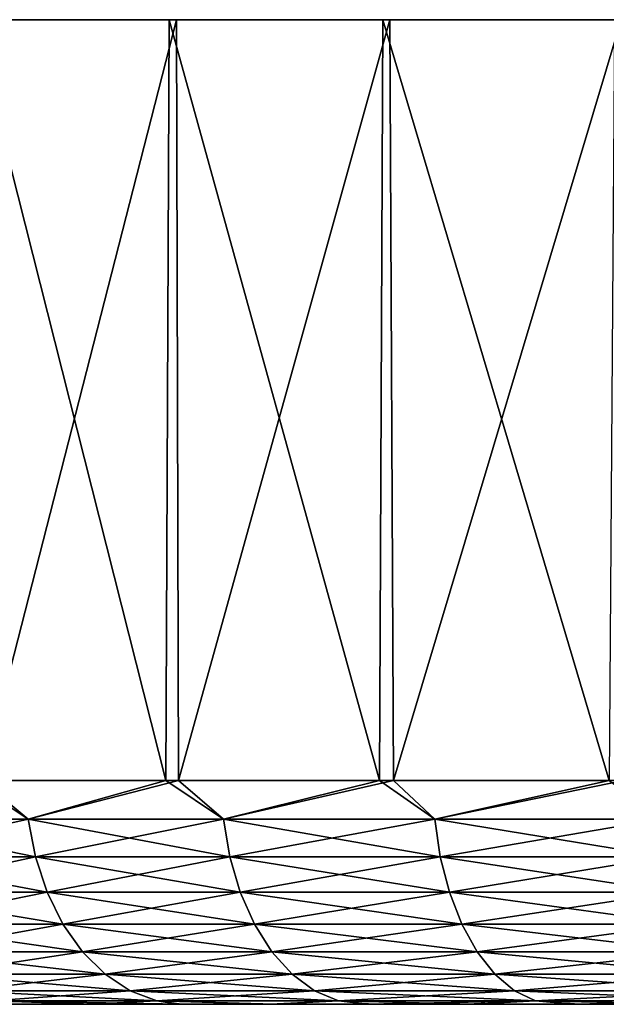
# Model space of a CAD drawing. Header units: metres. Extents: x -106 to 264, y -111 to 81.
# Tile 54 of 256: x -98 to -91, y 70 to 81. Entities that reach past the tile are written whole.
import ezdxf

# ---------------------------------------------------------------- set-up
doc = ezdxf.new("R2010")
doc.units = ezdxf.units.M
doc.layers.add('solid_20422013', color=7, linetype='CONTINUOUS')

msp = doc.modelspace()

# ---------------------------------------------------------------- linework, layer by layer
at = {"layer": 'solid_20422013'}
for points in [[(-98.303162, 80.599998, -20.606421), (-96.150734, 72.099998, -22.668232), (-98.339088, 72.099998, -20.568285)], [(-98.303162, 80.599998, -20.606421), (-96.114021, 80.599998, -22.700268), (-96.150734, 72.099998, -22.668232)], [(-98.224319, 80.599998, 20.689877), (-96.114021, 80.599998, -22.700268), (-98.303162, 80.599998, -20.606421)], [(-96.032593, 80.599998, 22.770456), (-98.224319, 80.599998, 20.689877), (-98.210526, 72.099998, 20.703938)], [(-96.032593, 80.599998, 22.770456), (-96.114021, 80.599998, -22.700268), (-98.224319, 80.599998, 20.689877)], [(-96.032593, 80.599998, 22.770456), (-98.210526, 72.099998, 20.703938), (-96.009132, 72.099998, 22.790211)], [(-96.114021, 80.599998, -22.700268), (-93.761536, 72.099998, -24.536491), (-96.150734, 72.099998, -22.668232)], [(-96.114021, 80.599998, -22.700268), (-93.725922, 80.599998, -24.560667), (-93.761536, 72.099998, -24.536491)], [(-96.032593, 80.599998, 22.770456), (-93.725922, 80.599998, -24.560667), (-96.114021, 80.599998, -22.700268)], [(-93.646889, 80.599998, 24.616077), (-96.032593, 80.599998, 22.770456), (-96.009132, 72.099998, 22.790211)], [(-93.646889, 80.599998, 24.616077), (-93.725922, 80.599998, -24.560667), (-96.032593, 80.599998, 22.770456)], [(-93.646889, 80.599998, 24.616077), (-96.009132, 72.099998, 22.790211), (-93.608345, 72.099998, 24.643549)], [(-93.725922, 80.599998, -24.560667), (-91.195915, 72.099998, -26.153971), (-93.761536, 72.099998, -24.536491)], [(-93.725922, 80.599998, -24.560667), (-91.135933, 80.599998, -26.185276), (-91.195915, 72.099998, -26.153971)], [(-93.646889, 80.599998, 24.616077), (-91.135933, 80.599998, -26.185276), (-93.725922, 80.599998, -24.560667)], [(-91.064796, 80.599998, 26.225109), (-93.646889, 80.599998, 24.616077), (-93.608345, 72.099998, 24.643549)], [(-91.064796, 80.599998, 26.225109), (-91.135933, 80.599998, -26.185276), (-93.646889, 80.599998, 24.616077)], [(-91.064796, 80.599998, 26.225109), (-93.608345, 72.099998, 24.643549), (-91.032692, 72.099998, 26.245014)], [(-97.686722, 71.668884, -21.18672), (-99.661362, 71.668884, -19.008039), (-98.339088, 72.099998, -20.568285)], [(-99.661362, 71.668884, 19.008039), (-97.686722, 71.668884, 21.18672), (-98.210526, 72.099998, 20.703938)], [(-97.686722, 71.668884, -21.18672), (-98.339088, 72.099998, -20.568285), (-96.150734, 72.099998, -22.668232)], [(-97.686722, 71.668884, 21.18672), (-96.009132, 72.099998, 22.790211), (-98.210526, 72.099998, 20.703938)], [(-95.508041, 71.668884, -23.161364), (-97.686722, 71.668884, -21.18672), (-96.150734, 72.099998, -22.668232)], [(-97.686722, 71.668884, 21.18672), (-95.508041, 71.668884, 23.161364), (-96.009132, 72.099998, 22.790211)], [(-95.508041, 71.668884, -23.161364), (-96.150734, 72.099998, -22.668232), (-93.761536, 72.099998, -24.536491)], [(-95.508041, 71.668884, 23.161364), (-93.608345, 72.099998, 24.643549), (-96.009132, 72.099998, 22.790211)], [(-93.146301, 71.668884, -24.912949), (-95.508041, 71.668884, -23.161364), (-93.761536, 72.099998, -24.536491)], [(-95.508041, 71.668884, 23.161364), (-93.146301, 71.668884, 24.912949), (-93.608345, 72.099998, 24.643549)], [(-93.146301, 71.668884, -24.912949), (-93.761536, 72.099998, -24.536491), (-91.195915, 72.099998, -26.153971)], [(-93.146301, 71.668884, 24.912949), (-91.032692, 72.099998, 26.245014), (-93.608345, 72.099998, 24.643549)], [(-90.624245, 71.668884, -26.424608), (-93.146301, 71.668884, -24.912949), (-91.195915, 72.099998, -26.153971)], [(-93.146301, 71.668884, 24.912949), (-90.624245, 71.668884, 26.424608), (-91.032692, 72.099998, 26.245014)], [(-97.607224, 71.247414, 21.107225), (-97.686722, 71.668884, 21.18672), (-99.661362, 71.668884, 19.008039)], [(-99.574463, 71.247414, 18.93672), (-97.607224, 71.247414, 21.107225), (-99.661362, 71.668884, 19.008039)], [(-99.574463, 71.247414, -18.93672), (-99.661362, 71.668884, -19.008039), (-97.686722, 71.668884, -21.18672)], [(-97.607224, 71.247414, -21.107225), (-99.574463, 71.247414, -18.93672), (-97.686722, 71.668884, -21.18672)], [(-95.436722, 71.247414, 23.074459), (-95.508041, 71.668884, 23.161364), (-97.686722, 71.668884, 21.18672)], [(-97.607224, 71.247414, 21.107225), (-95.436722, 71.247414, 23.074459), (-97.686722, 71.668884, 21.18672)], [(-97.607224, 71.247414, -21.107225), (-97.686722, 71.668884, -21.18672), (-95.508041, 71.668884, -23.161364)], [(-95.436722, 71.247414, -23.074459), (-97.607224, 71.247414, -21.107225), (-95.508041, 71.668884, -23.161364)], [(-93.083839, 71.247414, 24.819473), (-93.146301, 71.668884, 24.912949), (-95.508041, 71.668884, 23.161364)], [(-95.436722, 71.247414, 23.074459), (-93.083839, 71.247414, 24.819473), (-95.508041, 71.668884, 23.161364)], [(-95.436722, 71.247414, -23.074459), (-95.508041, 71.668884, -23.161364), (-93.146301, 71.668884, -24.912949)], [(-93.083839, 71.247414, -24.819473), (-95.436722, 71.247414, -23.074459), (-93.146301, 71.668884, -24.912949)], [(-90.571251, 71.247414, 26.32546), (-90.624245, 71.668884, 26.424608), (-93.146301, 71.668884, 24.912949)], [(-93.083839, 71.247414, 24.819473), (-90.571251, 71.247414, 26.32546), (-93.146301, 71.668884, 24.912949)], [(-93.083839, 71.247414, -24.819473), (-93.146301, 71.668884, -24.912949), (-90.624245, 71.668884, -26.424608)], [(-90.571251, 71.247414, -26.32546), (-93.083839, 71.247414, -24.819473), (-90.624245, 71.668884, -26.424608)], [(-97.477135, 70.851891, 20.977139), (-97.607224, 71.247414, 21.107225), (-99.574463, 71.247414, 18.93672)], [(-99.432243, 70.851891, 18.820009), (-97.477135, 70.851891, 20.977139), (-99.574463, 71.247414, 18.93672)], [(-99.432243, 70.851891, -18.820009), (-99.574463, 71.247414, -18.93672), (-97.607224, 71.247414, -21.107225)], [(-97.477135, 70.851891, -20.977139), (-99.432243, 70.851891, -18.820009), (-97.607224, 71.247414, -21.107225)], [(-95.320007, 70.851891, 22.932247), (-95.436722, 71.247414, 23.074459), (-97.607224, 71.247414, 21.107225)], [(-97.477135, 70.851891, 20.977139), (-95.320007, 70.851891, 22.932247), (-97.607224, 71.247414, 21.107225)], [(-97.477135, 70.851891, -20.977139), (-97.607224, 71.247414, -21.107225), (-95.436722, 71.247414, -23.074459)], [(-95.320007, 70.851891, -22.932247), (-97.477135, 70.851891, -20.977139), (-95.436722, 71.247414, -23.074459)], [(-92.981628, 70.851891, 24.666506), (-93.083839, 71.247414, 24.819473), (-95.436722, 71.247414, 23.074459)], [(-95.320007, 70.851891, 22.932247), (-92.981628, 70.851891, 24.666506), (-95.436722, 71.247414, 23.074459)], [(-95.320007, 70.851891, -22.932247), (-95.436722, 71.247414, -23.074459), (-93.083839, 71.247414, -24.819473)], [(-92.981628, 70.851891, -24.666506), (-95.320007, 70.851891, -22.932247), (-93.083839, 71.247414, -24.819473)], [(-90.484528, 70.851891, 26.163212), (-90.571251, 71.247414, 26.32546), (-93.083839, 71.247414, 24.819473)], [(-92.981628, 70.851891, 24.666506), (-90.484528, 70.851891, 26.163212), (-93.083839, 71.247414, 24.819473)], [(-92.981628, 70.851891, -24.666506), (-93.083839, 71.247414, -24.819473), (-90.571251, 71.247414, -26.32546)], [(-90.484528, 70.851891, -26.163212), (-92.981628, 70.851891, -24.666506), (-90.571251, 71.247414, -26.32546)], [(-97.300415, 70.49437, 20.800417), (-97.477135, 70.851891, 20.977139), (-99.432243, 70.851891, 18.820009)], [(-99.239052, 70.49437, 18.661461), (-97.300415, 70.49437, 20.800417), (-99.432243, 70.851891, 18.820009)], [(-99.239052, 70.49437, -18.661461), (-99.432243, 70.851891, -18.820009), (-97.477135, 70.851891, -20.977139)], [(-97.300415, 70.49437, -20.800417), (-99.239052, 70.49437, -18.661461), (-97.477135, 70.851891, -20.977139)], [(-95.161461, 70.49437, 22.739056), (-95.320007, 70.851891, 22.932247), (-97.477135, 70.851891, 20.977139)], [(-97.300415, 70.49437, 20.800417), (-95.161461, 70.49437, 22.739056), (-97.477135, 70.851891, 20.977139)], [(-97.300415, 70.49437, -20.800417), (-97.477135, 70.851891, -20.977139), (-95.320007, 70.851891, -22.932247)], [(-95.161461, 70.49437, -22.739056), (-97.300415, 70.49437, -20.800417), (-95.320007, 70.851891, -22.932247)], [(-92.842781, 70.49437, 24.458704), (-92.981628, 70.851891, 24.666506), (-95.320007, 70.851891, 22.932247)], [(-95.161461, 70.49437, 22.739056), (-92.842781, 70.49437, 24.458704), (-95.320007, 70.851891, 22.932247)], [(-95.161461, 70.49437, -22.739056), (-95.320007, 70.851891, -22.932247), (-92.981628, 70.851891, -24.666506)], [(-92.842781, 70.49437, -24.458704), (-95.161461, 70.49437, -22.739056), (-92.981628, 70.851891, -24.666506)], [(-90.366714, 70.49437, 25.942801), (-90.484528, 70.851891, 26.163212), (-92.981628, 70.851891, 24.666506)], [(-92.842781, 70.49437, 24.458704), (-90.366714, 70.49437, 25.942801), (-92.981628, 70.851891, 24.666506)], [(-92.842781, 70.49437, -24.458704), (-92.981628, 70.851891, -24.666506), (-90.484528, 70.851891, -26.163212)], [(-90.366714, 70.49437, -25.942801), (-92.842781, 70.49437, -24.458704), (-90.484528, 70.851891, -26.163212)], [(-97.082443, 70.18573, 20.582443), (-97.300415, 70.49437, 20.800417), (-99.239052, 70.49437, 18.661461)], [(-99.000763, 70.18573, 18.465902), (-97.082443, 70.18573, 20.582443), (-99.239052, 70.49437, 18.661461)], [(-99.000763, 70.18573, -18.465902), (-99.239052, 70.49437, -18.661461), (-97.300415, 70.49437, -20.800417)], [(-97.082443, 70.18573, -20.582443), (-99.000763, 70.18573, -18.465902), (-97.300415, 70.49437, -20.800417)], [(-94.965904, 70.18573, 22.500767), (-95.161461, 70.49437, 22.739056), (-97.300415, 70.49437, 20.800417)], [(-97.082443, 70.18573, 20.582443), (-94.965904, 70.18573, 22.500767), (-97.300415, 70.49437, 20.800417)], [(-97.082443, 70.18573, -20.582443), (-97.300415, 70.49437, -20.800417), (-95.161461, 70.49437, -22.739056)], [(-94.965904, 70.18573, -22.500767), (-97.082443, 70.18573, -20.582443), (-95.161461, 70.49437, -22.739056)], [(-92.671524, 70.18573, 24.202394), (-92.842781, 70.49437, 24.458704), (-95.161461, 70.49437, 22.739056)], [(-94.965904, 70.18573, 22.500767), (-92.671524, 70.18573, 24.202394), (-95.161461, 70.49437, 22.739056)], [(-94.965904, 70.18573, -22.500767), (-95.161461, 70.49437, -22.739056), (-92.842781, 70.49437, -24.458704)], [(-92.671524, 70.18573, -24.202394), (-94.965904, 70.18573, -22.500767), (-92.842781, 70.49437, -24.458704)], [(-90.221405, 70.18573, 25.670938), (-90.366714, 70.49437, 25.942801), (-92.842781, 70.49437, 24.458704)], [(-92.671524, 70.18573, 24.202394), (-90.221405, 70.18573, 25.670938), (-92.842781, 70.49437, 24.458704)], [(-92.671524, 70.18573, -24.202394), (-92.842781, 70.49437, -24.458704), (-90.366714, 70.49437, -25.942801)], [(-90.221405, 70.18573, -25.670938), (-92.671524, 70.18573, -24.202394), (-90.366714, 70.49437, -25.942801)], [(-96.829857, 69.935371, 20.329855), (-97.082443, 70.18573, 20.582443), (-99.000763, 70.18573, 18.465902)], [(-98.724632, 69.935371, 18.239286), (-96.829857, 69.935371, 20.329855), (-99.000763, 70.18573, 18.465902)], [(-98.724632, 69.935371, -18.239286), (-99.000763, 70.18573, -18.465902), (-97.082443, 70.18573, -20.582443)], [(-96.829857, 69.935371, -20.329855), (-98.724632, 69.935371, -18.239286), (-97.082443, 70.18573, -20.582443)], [(-94.739288, 69.935371, 22.224634), (-94.965904, 70.18573, 22.500767), (-97.082443, 70.18573, 20.582443)], [(-96.829857, 69.935371, 20.329855), (-94.739288, 69.935371, 22.224634), (-97.082443, 70.18573, 20.582443)], [(-96.829857, 69.935371, -20.329855), (-97.082443, 70.18573, -20.582443), (-94.965904, 70.18573, -22.500767)], [(-94.739288, 69.935371, -22.224634), (-96.829857, 69.935371, -20.329855), (-94.965904, 70.18573, -22.500767)], [(-92.473061, 69.935371, 23.90538), (-92.671524, 70.18573, 24.202394), (-94.965904, 70.18573, 22.500767)], [(-94.739288, 69.935371, 22.224634), (-92.473061, 69.935371, 23.90538), (-94.965904, 70.18573, 22.500767)], [(-94.739288, 69.935371, -22.224634), (-94.965904, 70.18573, -22.500767), (-92.671524, 70.18573, -24.202394)], [(-92.473061, 69.935371, -23.90538), (-94.739288, 69.935371, -22.224634), (-92.671524, 70.18573, -24.202394)], [(-90.053009, 69.935371, 25.355904), (-90.221405, 70.18573, 25.670938), (-92.671524, 70.18573, 24.202394)], [(-92.473061, 69.935371, 23.90538), (-90.053009, 69.935371, 25.355904), (-92.671524, 70.18573, 24.202394)], [(-92.473061, 69.935371, -23.90538), (-92.671524, 70.18573, -24.202394), (-90.221405, 70.18573, -25.670938)], [(-90.053009, 69.935371, -25.355904), (-92.473061, 69.935371, -23.90538), (-90.221405, 70.18573, -25.670938)], [(-96.550339, 69.750916, 20.050339), (-96.829857, 69.935371, 20.329855), (-98.724632, 69.935371, 18.239286)], [(-98.419067, 69.750916, 17.988514), (-96.550339, 69.750916, 20.050339), (-98.724632, 69.935371, 18.239286)], [(-98.419067, 69.750916, -17.988514), (-98.724632, 69.935371, -18.239286), (-96.829857, 69.935371, -20.329855)], [(-96.550339, 69.750916, -20.050339), (-98.419067, 69.750916, -17.988514), (-96.829857, 69.935371, -20.329855)], [(-94.48851, 69.750916, 21.919067), (-94.739288, 69.935371, 22.224634), (-96.829857, 69.935371, 20.329855)], [(-96.550339, 69.750916, 20.050339), (-94.48851, 69.750916, 21.919067), (-96.829857, 69.935371, 20.329855)], [(-96.550339, 69.750916, -20.050339), (-96.829857, 69.935371, -20.329855), (-94.739288, 69.935371, -22.224634)], [(-94.48851, 69.750916, -21.919067), (-96.550339, 69.750916, -20.050339), (-94.739288, 69.935371, -22.224634)], [(-92.253448, 69.750916, 23.576704), (-92.473061, 69.935371, 23.90538), (-94.739288, 69.935371, 22.224634)], [(-94.48851, 69.750916, 21.919067), (-92.253448, 69.750916, 23.576704), (-94.739288, 69.935371, 22.224634)], [(-94.48851, 69.750916, -21.919067), (-94.739288, 69.935371, -22.224634), (-92.473061, 69.935371, -23.90538)], [(-92.253448, 69.750916, -23.576704), (-94.48851, 69.750916, -21.919067), (-92.473061, 69.935371, -23.90538)], [(-89.866669, 69.750916, 25.007284), (-90.053009, 69.935371, 25.355904), (-92.473061, 69.935371, 23.90538)], [(-92.253448, 69.750916, 23.576704), (-89.866669, 69.750916, 25.007284), (-92.473061, 69.935371, 23.90538)], [(-92.253448, 69.750916, -23.576704), (-92.473061, 69.935371, -23.90538), (-90.053009, 69.935371, -25.355904)], [(-89.866669, 69.750916, -25.007284), (-92.253448, 69.750916, -23.576704), (-90.053009, 69.935371, -25.355904)], [(-96.550339, 69.750916, -20.050339), (-98.093369, 69.637978, -17.721218), (-98.419067, 69.750916, -17.988514)], [(-98.419067, 69.750916, 17.988514), (-98.093369, 69.637978, 17.721218), (-96.252403, 69.637978, 19.752405)], [(-98.419067, 69.750916, 17.988514), (-96.252403, 69.637978, 19.752405), (-96.550339, 69.750916, 20.050339)], [(-96.550339, 69.750916, -20.050339), (-96.252403, 69.637978, -19.752405), (-98.093369, 69.637978, -17.721218)], [(-94.48851, 69.750916, -21.919067), (-96.252403, 69.637978, -19.752405), (-96.550339, 69.750916, -20.050339)], [(-96.550339, 69.750916, 20.050339), (-96.252403, 69.637978, 19.752405), (-94.221222, 69.637978, 21.593367)], [(-96.550339, 69.750916, 20.050339), (-94.221222, 69.637978, 21.593367), (-94.48851, 69.750916, 21.919067)], [(-94.48851, 69.750916, -21.919067), (-94.221222, 69.637978, -21.593367), (-96.252403, 69.637978, -19.752405)], [(-92.253448, 69.750916, -23.576704), (-94.221222, 69.637978, -21.593367), (-94.48851, 69.750916, -21.919067)], [(-94.48851, 69.750916, 21.919067), (-94.221222, 69.637978, 21.593367), (-92.019363, 69.637978, 23.226372)], [(-94.48851, 69.750916, 21.919067), (-92.019363, 69.637978, 23.226372), (-92.253448, 69.750916, 23.576704)], [(-92.253448, 69.750916, -23.576704), (-92.019363, 69.637978, -23.226372), (-94.221222, 69.637978, -21.593367)], [(-89.866669, 69.750916, -25.007284), (-92.019363, 69.637978, -23.226372), (-92.253448, 69.750916, -23.576704)], [(-92.253448, 69.750916, 23.576704), (-92.019363, 69.637978, 23.226372), (-89.668053, 69.637978, 24.635695)], [(-92.253448, 69.750916, 23.576704), (-89.668053, 69.637978, 24.635695), (-89.866669, 69.750916, 25.007284)], [(-89.866669, 69.750916, -25.007284), (-89.668053, 69.637978, -24.635695), (-92.019363, 69.637978, -23.226372)], [(-98.093369, 69.637978, -17.721218), (-96.990471, 69.599998, -18.340895), (-97.913376, 69.599998, -17.252502)], [(-98.093369, 69.637978, -17.721218), (-96.252403, 69.637978, -19.752405), (-96.990471, 69.599998, -18.340895)], [(-98.093369, 69.637978, 17.721218), (-97.879822, 69.599998, 17.294495), (-96.953644, 69.599998, 18.381945)], [(-98.093369, 69.637978, 17.721218), (-96.953644, 69.599998, 18.381945), (-95.973671, 69.599998, 19.417221)], [(-96.252403, 69.637978, 19.752405), (-98.093369, 69.637978, 17.721218), (-95.973671, 69.599998, 19.417221)], [(-96.252403, 69.637978, -19.752405), (-96.015121, 69.599998, -19.376009), (-96.990471, 69.599998, -18.340895)], [(-96.252403, 69.637978, -19.752405), (-94.984276, 69.599998, -20.361753), (-96.015121, 69.599998, -19.376009)], [(-96.252403, 69.637978, -19.752405), (-94.221222, 69.637978, -21.593367), (-94.984276, 69.599998, -20.361753)], [(-96.252403, 69.637978, 19.752405), (-95.973671, 69.599998, 19.417221), (-94.93718, 69.599998, 20.404127)], [(-94.221222, 69.637978, 21.593367), (-96.252403, 69.637978, 19.752405), (-94.93718, 69.599998, 20.404127)], [(-94.221222, 69.637978, -21.593367), (-93.903633, 69.599998, -21.292868), (-94.984276, 69.599998, -20.361753)], [(-94.221222, 69.637978, 21.593367), (-94.93718, 69.599998, 20.404127), (-93.84996, 69.599998, 21.33666)], [(-94.221222, 69.637978, -21.593367), (-92.019363, 69.637978, -23.226372), (-93.903633, 69.599998, -21.292868)], [(-94.221222, 69.637978, 21.593367), (-93.84996, 69.599998, 21.33666), (-92.717781, 69.599998, 22.20882)], [(-92.019363, 69.637978, 23.226372), (-94.221222, 69.637978, 21.593367), (-92.717781, 69.599998, 22.20882)], [(-92.019363, 69.637978, -23.226372), (-92.77887, 69.599998, -22.164089), (-93.903633, 69.599998, -21.292868)], [(-92.019363, 69.637978, -23.226372), (-91.605392, 69.599998, -22.97821), (-92.77887, 69.599998, -22.164089)], [(-92.019363, 69.637978, 23.226372), (-92.717781, 69.599998, 22.20882), (-91.535835, 69.599998, 23.023512)], [(-92.019363, 69.637978, -23.226372), (-89.668053, 69.637978, -24.635695), (-91.605392, 69.599998, -22.97821)], [(-92.019363, 69.637978, 23.226372), (-91.535835, 69.599998, 23.023512), (-90.303154, 69.599998, 23.782438)], [(-89.668053, 69.637978, 24.635695), (-92.019363, 69.637978, 23.226372), (-90.303154, 69.599998, 23.782438)], [(-89.668053, 69.637978, -24.635695), (-90.38221, 69.599998, -23.736639), (-91.605392, 69.599998, -22.97821)], [(-97.879822, 69.599998, 17.294495), (-97.913376, 69.599998, -17.252502), (-96.990471, 69.599998, -18.340895)], [(-96.953644, 69.599998, 18.381945), (-97.879822, 69.599998, 17.294495), (-96.990471, 69.599998, -18.340895)], [(-96.953644, 69.599998, 18.381945), (-96.990471, 69.599998, -18.340895), (-96.015121, 69.599998, -19.376009)], [(-95.973671, 69.599998, 19.417221), (-96.953644, 69.599998, 18.381945), (-96.015121, 69.599998, -19.376009)], [(-95.973671, 69.599998, 19.417221), (-96.015121, 69.599998, -19.376009), (-94.984276, 69.599998, -20.361753)], [(-94.93718, 69.599998, 20.404127), (-95.973671, 69.599998, 19.417221), (-94.984276, 69.599998, -20.361753)], [(-94.93718, 69.599998, 20.404127), (-94.984276, 69.599998, -20.361753), (-93.903633, 69.599998, -21.292868)], [(-93.84996, 69.599998, 21.33666), (-94.93718, 69.599998, 20.404127), (-93.903633, 69.599998, -21.292868)], [(-93.84996, 69.599998, 21.33666), (-93.903633, 69.599998, -21.292868), (-92.77887, 69.599998, -22.164089)], [(-92.717781, 69.599998, 22.20882), (-93.84996, 69.599998, 21.33666), (-92.77887, 69.599998, -22.164089)], [(-92.717781, 69.599998, 22.20882), (-92.77887, 69.599998, -22.164089), (-91.605392, 69.599998, -22.97821)], [(-91.535835, 69.599998, 23.023512), (-92.717781, 69.599998, 22.20882), (-91.605392, 69.599998, -22.97821)], [(-91.535835, 69.599998, 23.023512), (-91.605392, 69.599998, -22.97821), (-90.38221, 69.599998, -23.736639)], [(-90.303154, 69.599998, 23.782438), (-91.535835, 69.599998, 23.023512), (-90.38221, 69.599998, -23.736639)]]:
    msp.add_3dface(points, dxfattribs=at)

doc.saveas('drawing.dxf')
